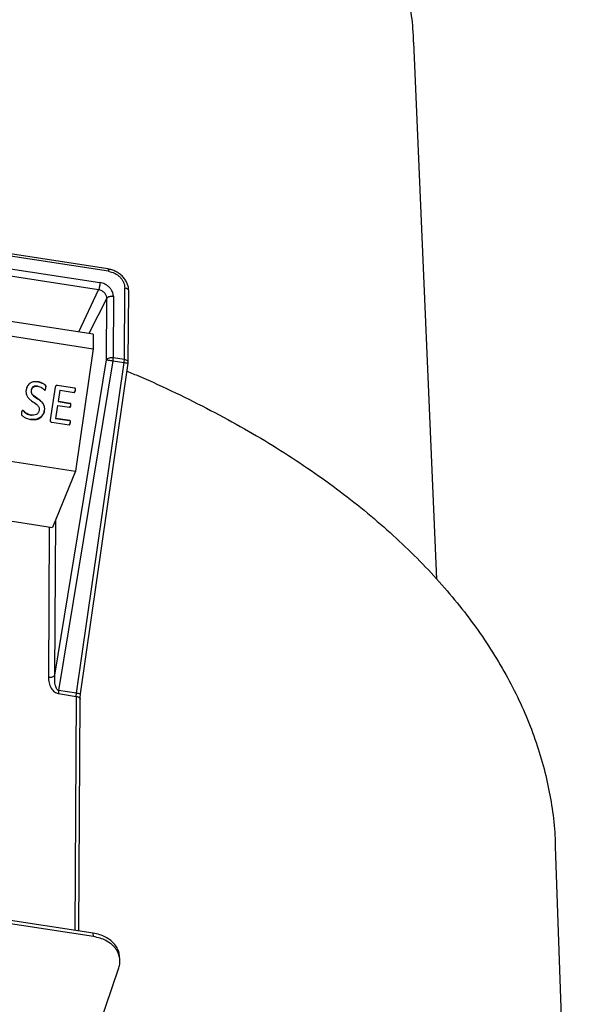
# Model space of a CAD drawing. Header units: millimetres. Extents: x 224 to 956, y 38 to 794.
# Tile 13 of 131: x 345 to 377, y 143 to 199. Entities that reach past the tile are written whole.
import ezdxf

# ---------------------------------------------------------------- set-up
doc = ezdxf.new("R2010")
doc.units = ezdxf.units.MM

msp = doc.modelspace()

# ---------------------------------------------------------------- linework, layer by layer
at = {"color": 179, "linetype": 'Continuous', "lineweight": 25}
for p, q in [((369, 167.159), (367.696, 197.644)), ((350.338, 184.77), (324.065, 188.834)), ((350.37, 184.637), (324.097, 188.701)), ((324.576, 187.912), (349.883, 183.997)), ((349.805, 183.589), (324.498, 187.504)), ((349.506, 181.068), (324.918, 184.872)), ((324.922, 184.044), (349.493, 180.243)), ((351.27, 179.628), (351.292, 183.701)), ((351.492, 179.474), (351.514, 183.546)), ((350.262, 179.612), (350.281, 183.107)), ((350.647, 183.222), (350.628, 179.727)), ((349.506, 181.068), (349.493, 180.243)), ((349.493, 180.243), (348.505, 173.293)), ((347.325, 161.718), (350.262, 179.612)), ((350.613, 179.555), (347.541, 160.835)), ((348.55, 160.679), (351.255, 179.456)), ((350.613, 179.555), (351.255, 179.456)), ((351.27, 179.628), (350.628, 179.727)), ((350.299, 171.16), (351.489, 179.422)), ((345.987, 177.888), (345.977, 177.89)), ((345.998, 177.887), (345.987, 177.888)), ((346.341, 178.116), (346.362, 178.113)), ((346.797, 178.017), (346.818, 178.014)), ((347.349, 178.065), (347.061, 176.199)), ((347.448, 178.165), (348.434, 178.013)), ((347.448, 178.165), (347.469, 178.162)), ((348.455, 178.01), (347.469, 178.162)), ((347.608, 177.889), (347.509, 177.243)), ((347.53, 177.24), (347.629, 177.886)), ((347.608, 177.889), (347.629, 177.886)), ((347.629, 177.886), (348.418, 177.764)), ((348.434, 178.013), (348.455, 178.01)), ((348.469, 177.879), (348.49, 177.876)), ((347.509, 177.243), (348.178, 177.139)), ((347.509, 177.243), (347.53, 177.24)), ((348.199, 177.136), (347.53, 177.24)), ((323.771, 177.119), (348.505, 173.293)), ((346.723, 176.737), (346.733, 176.735)), ((346.733, 176.735), (346.744, 176.734)), ((347.476, 177.027), (347.362, 176.289)), ((347.383, 176.286), (347.496, 177.024)), ((347.476, 177.027), (347.496, 177.024)), ((347.496, 177.024), (348.165, 176.921)), ((348.178, 177.139), (348.199, 177.136)), ((348.213, 177.019), (348.234, 177.016)), ((345.971, 176.473), (345.992, 176.47)), ((347.362, 176.289), (348.15, 176.167)), ((347.362, 176.289), (347.383, 176.286)), ((348.171, 176.164), (347.383, 176.286)), ((348.171, 176.164), (348.15, 176.167)), ((347.145, 176.071), (348.131, 175.918)), ((348.184, 176.035), (348.205, 176.032)), ((348.505, 173.293), (347.185, 170.1)), ((348.784, 160.645), (350.299, 171.16)), ((342.114, 170.885), (347.185, 170.1)), ((347.526, 160.663), (348.537, 160.507)), ((348.55, 160.679), (347.541, 160.835)), ((348.779, 160.646), (348.78, 160.646)), ((348.687, 147.188), (348.759, 160.353)), ((377.139, 112.019), (375.731, 151.978)), ((349.505, 147.061), (329.22, 150.199)), ((349.524, 146.864), (329.239, 150.002)), ((349.524, 146.864), (349.505, 147.061)), ((351.012, 145.576), (350.994, 145.774)), ((349.072, 139.556), (350.953, 145.088))]:
    msp.add_line(p, q, dxfattribs=at)
at = {"color": 8, "linetype": 'Continuous', "lineweight": 25}
for p, q in [((348.693, 181.194), (349.805, 183.589)), ((350.281, 183.107), (349.261, 181.106)), ((347.325, 161.718), (347.374, 170.556)), ((347.006, 170.128), (346.959, 161.603)), ((348.537, 160.507), (348.465, 147.222))]:
    msp.add_line(p, q, dxfattribs=at)
at = {"color": 179, "linetype": 'Continuous', "lineweight": 25}
for points, knots in [([(367.68, 197.644), (367.672, 197.9), (367.648, 198.641), (367.473, 199.864), (367.166, 201.308), (366.731, 202.742), (366.176, 204.161), (365.501, 205.563), (364.708, 206.945), (363.799, 208.302), (362.775, 209.632), (361.641, 210.931), (360.397, 212.197), (359.047, 213.426), (357.595, 214.616), (356.044, 215.763), (354.397, 216.864), (352.659, 217.918), (350.833, 218.922), (348.925, 219.872), (346.938, 220.768), (344.877, 221.606), (342.748, 222.385), (340.556, 223.103), (338.305, 223.758), (336.001, 224.349), (333.65, 224.874), (331.257, 225.332), (328.828, 225.721), (326.369, 226.042), (323.886, 226.293), (321.385, 226.472), (318.871, 226.585), (317.191, 226.6), (316.351, 226.608)], [0, 0, 0, 0, 0.016767, 0.048484, 0.080201, 0.111918, 0.143635, 0.175353, 0.20707, 0.238787, 0.270504, 0.302221, 0.333939, 0.365656, 0.397373, 0.42909, 0.460807, 0.492525, 0.524242, 0.555959, 0.587676, 0.619394, 0.651111, 0.682828, 0.714545, 0.746262, 0.77798, 0.809697, 0.841414, 0.873131, 0.904848, 0.936566, 0.968283, 1, 1, 1, 1]), ([(351.514, 183.545), (351.511, 183.609), (351.503, 183.741), (351.44, 183.944), (351.335, 184.145), (351.185, 184.334), (350.998, 184.5), (350.786, 184.631), (350.563, 184.725), (350.412, 184.755), (350.338, 184.77)], [0, 0, 0, 0, 0.11378, 0.234881, 0.361781, 0.492359, 0.624057, 0.754174, 0.880177, 1, 1, 1, 1]), ([(350.37, 184.637), (350.486, 184.608), (350.666, 184.564), (350.881, 184.432), (351.029, 184.307), (351.148, 184.161), (351.262, 183.959), (351.28, 183.802), (351.292, 183.701)], [0, 0, 0, 0, 0.2394553, 0.368362, 0.5000009, 0.6316385, 0.7605417, 1, 1, 1, 1]), ([(349.883, 183.997), (349.882, 183.964), (349.88, 183.913), (349.87, 183.836), (349.86, 183.776), (349.848, 183.719), (349.83, 183.65), (349.815, 183.613), (349.805, 183.589)], [0, 0, 0, 0, 0.239693, 0.368518, 0.500006, 0.631484, 0.760307, 1, 1, 1, 1]), ([(350.647, 183.222), (350.637, 183.306), (350.622, 183.436), (350.527, 183.603), (350.429, 183.724), (350.306, 183.828), (350.128, 183.937), (349.979, 183.974), (349.883, 183.997)], [0, 0, 0, 0, 0.239454, 0.368361, 0.500001, 0.631639, 0.760541, 1, 1, 1, 1]), ([(350.281, 183.107), (350.274, 183.161), (350.26, 183.271), (350.151, 183.423), (349.993, 183.542), (349.868, 183.573), (349.805, 183.589)], [0, 0, 0, 0, 0.250002, 0.500003, 0.750001, 1, 1, 1, 1]), ([(350.281, 183.107), (350.295, 183.126), (350.317, 183.156), (350.371, 183.188), (350.421, 183.208), (350.477, 183.221), (350.553, 183.231), (350.61, 183.225), (350.647, 183.222)], [0, 0, 0, 0, 0.2396977, 0.3685124, 0.5000017, 0.6314817, 0.7603059, 1, 1, 1, 1]), ([(350.628, 179.727), (350.589, 179.731), (350.512, 179.738), (350.399, 179.715), (350.307, 179.673), (350.277, 179.632), (350.262, 179.612)], [0, 0, 0, 0, 0.249996, 0.5, 0.749991, 1, 1, 1, 1]), ([(350.262, 179.612), (350.275, 179.61), (350.301, 179.606), (350.382, 179.593), (350.464, 179.58), (350.541, 179.567), (350.588, 179.56), (350.613, 179.555)], [0, 0, 0, 0, 0.2495788, 0.4991577, 0.6929293, 0.8323974, 1, 1, 1, 1]), ([(350.628, 179.727), (350.627, 179.701), (350.626, 179.647), (350.617, 179.586), (350.613, 179.555)], [0, 0, 0, 0, 0.500009, 1, 1, 1, 1]), ([(351.255, 179.456), (351.259, 179.487), (351.268, 179.548), (351.269, 179.601), (351.27, 179.628)], [0, 0, 0, 0, 0.499991, 1, 1, 1, 1]), ([(351.489, 179.419), (351.489, 179.42), (351.49, 179.425), (351.492, 179.439), (351.492, 179.453), (351.492, 179.463)], [0, 0, 0, 0, 0.0472849, 0.3327914, 1, 1, 1, 1]), ([(351.423, 178.965), (351.653, 178.87), (352.597, 178.481), (354.184, 177.743), (356.179, 176.752), (358.091, 175.707), (359.923, 174.615), (361.668, 173.477), (363.325, 172.296), (364.889, 171.074), (366.359, 169.812), (367.73, 168.515), (369, 167.184), (370.167, 165.821), (371.229, 164.43), (372.183, 163.014), (373.028, 161.574), (373.761, 160.115), (374.382, 158.638), (374.888, 157.146), (375.282, 155.643), (375.553, 154.132), (375.699, 152.909), (375.713, 152.19), (375.717, 151.978)], [0, 0, 0, 0, 0.015509, 0.063724, 0.111939, 0.160154, 0.208369, 0.256584, 0.304799, 0.353014, 0.401229, 0.449444, 0.497659, 0.545874, 0.594089, 0.642304, 0.690519, 0.738734, 0.786949, 0.835164, 0.883378, 0.931593, 0.979808, 1, 1, 1, 1]), ([(346.393, 178.36), (346.316, 178.367), (346.161, 178.38), (345.969, 178.32), (345.844, 178.225), (345.742, 178.102), (345.713, 177.985), (345.693, 177.908)], [0, 0, 0, 0, 0.250391, 0.49999, 0.625297, 0.750618, 1, 1, 1, 1]), ([(346.372, 178.363), (346.47, 178.335), (346.617, 178.293), (346.757, 178.199), (346.802, 178.134), (346.806, 178.081), (346.801, 178.042), (346.797, 178.017)], [0, 0, 0, 0, 0.499488, 0.749589, 0.812113, 0.874599, 1, 1, 1, 1]), ([(346.818, 178.014), (346.821, 178.039), (346.827, 178.078), (346.823, 178.131), (346.778, 178.196), (346.638, 178.29), (346.491, 178.332), (346.393, 178.36)], [0, 0, 0, 0, 0.125403, 0.187887, 0.250411, 0.500514, 1, 1, 1, 1]), ([(345.693, 177.908), (345.688, 177.845), (345.677, 177.721), (345.744, 177.543), (345.858, 177.398), (346.049, 177.246), (346.26, 177.124), (346.406, 176.962), (346.447, 176.843), (346.441, 176.78), (346.438, 176.749)], [0, 0, 0, 0, 0.124853, 0.249645, 0.374644, 0.4999, 0.75045, 0.875073, 0.937502, 1, 1, 1, 1]), ([(345.977, 177.89), (345.974, 177.859), (345.969, 177.797), (346.009, 177.678), (346.155, 177.516), (346.363, 177.392), (346.554, 177.242), (346.671, 177.1), (346.739, 176.922), (346.728, 176.799), (346.723, 176.737)], [0, 0, 0, 0, 0.062486, 0.124921, 0.249567, 0.500134, 0.625438, 0.750414, 0.875157, 1, 1, 1, 1]), ([(346.341, 178.116), (346.301, 178.12), (346.222, 178.128), (346.123, 178.099), (346.057, 178.052), (346.003, 177.99), (345.987, 177.93), (345.977, 177.89)], [0, 0, 0, 0, 0.25017, 0.499938, 0.62523, 0.750603, 1, 1, 1, 1]), ([(346.744, 176.734), (346.749, 176.796), (346.759, 176.919), (346.692, 177.097), (346.575, 177.239), (346.384, 177.389), (346.175, 177.513), (346.03, 177.675), (345.989, 177.794), (345.995, 177.856), (345.998, 177.887)], [0, 0, 0, 0, 0.124845, 0.249586, 0.374564, 0.499866, 0.750431, 0.87508, 0.937514, 1, 1, 1, 1]), ([(345.998, 177.887), (346.008, 177.927), (346.024, 177.987), (346.078, 178.049), (346.144, 178.096), (346.243, 178.125), (346.322, 178.117), (346.362, 178.113)], [0, 0, 0, 0, 0.249397, 0.374764, 0.500063, 0.74983, 1, 1, 1, 1]), ([(346.362, 178.113), (346.399, 178.105), (346.474, 178.09), (346.575, 178.033), (346.652, 177.976), (346.702, 177.931), (346.731, 177.906), (346.749, 177.898), (346.758, 177.894)], [0, 0, 0, 0, 0.249879, 0.499911, 0.750076, 0.875228, 0.937775, 1, 1, 1, 1]), ([(346.797, 178.017), (346.793, 177.993), (346.786, 177.957), (346.773, 177.919), (346.761, 177.906), (346.754, 177.9), (346.746, 177.897), (346.74, 177.897), (346.737, 177.897)], [0, 0, 0, 0, 0.499854, 0.749689, 0.811938, 0.875129, 0.937187, 1, 1, 1, 1]), ([(346.758, 177.894), (346.761, 177.894), (346.767, 177.894), (346.775, 177.897), (346.782, 177.903), (346.794, 177.916), (346.807, 177.954), (346.813, 177.99), (346.818, 178.014)], [0, 0, 0, 0, 0.062824, 0.124874, 0.188071, 0.250282, 0.500118, 1, 1, 1, 1]), ([(347.469, 178.162), (347.455, 178.163), (347.433, 178.164), (347.406, 178.154), (347.386, 178.144), (347.371, 178.127), (347.357, 178.102), (347.352, 178.08), (347.349, 178.065)], [0, 0, 0, 0, 0.249517, 0.37492, 0.500983, 0.625143, 0.750835, 1, 1, 1, 1]), ([(348.469, 177.879), (348.464, 177.855), (348.458, 177.824), (348.442, 177.791), (348.433, 177.778), (348.424, 177.771), (348.412, 177.766), (348.403, 177.766), (348.397, 177.767)], [0, 0, 0, 0, 0.499578, 0.624728, 0.749724, 0.812505, 0.875229, 1, 1, 1, 1]), ([(348.418, 177.764), (348.424, 177.763), (348.433, 177.763), (348.445, 177.768), (348.454, 177.775), (348.463, 177.788), (348.479, 177.821), (348.485, 177.852), (348.49, 177.876)], [0, 0, 0, 0, 0.124771, 0.187495, 0.250224, 0.375255, 0.500424, 1, 1, 1, 1]), ([(348.434, 178.013), (348.44, 178.011), (348.449, 178.008), (348.458, 178), (348.466, 177.99), (348.47, 177.974), (348.477, 177.937), (348.472, 177.905), (348.469, 177.879)], [0, 0, 0, 0, 0.1243298, 0.1875287, 0.2500572, 0.3752424, 0.5001221, 1, 1, 1, 1]), ([(348.49, 177.876), (348.493, 177.902), (348.497, 177.934), (348.491, 177.971), (348.487, 177.987), (348.479, 177.997), (348.47, 178.005), (348.461, 178.008), (348.455, 178.01)], [0, 0, 0, 0, 0.499889, 0.624737, 0.749953, 0.812474, 0.875686, 1, 1, 1, 1]), ([(345.502, 176.734), (345.499, 176.735), (345.492, 176.735), (345.483, 176.733), (345.474, 176.729), (345.464, 176.72), (345.456, 176.706), (345.442, 176.67), (345.436, 176.638), (345.432, 176.612)], [0, 0, 0, 0, 0.062613, 0.125137, 0.187736, 0.25042, 0.375165, 0.500498, 1, 1, 1, 1]), ([(345.481, 176.737), (345.491, 176.732), (345.576, 176.692), (345.703, 176.537), (345.878, 176.495), (345.971, 176.473)], [0, 0, 0, 0, 0.0623611, 0.5010644, 1, 1, 1, 1]), ([(345.992, 176.47), (345.901, 176.495), (345.764, 176.533), (345.63, 176.632), (345.568, 176.686), (345.534, 176.72), (345.513, 176.73), (345.502, 176.734)], [0, 0, 0, 0, 0.4985943, 0.7494569, 0.874953, 0.9376784, 1, 1, 1, 1]), ([(346.723, 176.737), (346.714, 176.693), (346.696, 176.605), (346.636, 176.483), (346.55, 176.38), (346.408, 176.273), (346.191, 176.205), (346.017, 176.219), (345.929, 176.227)], [0, 0, 0, 0, 0.125246, 0.25043, 0.375592, 0.50075, 0.749999, 1, 1, 1, 1]), ([(345.95, 176.224), (346.038, 176.217), (346.212, 176.202), (346.429, 176.27), (346.571, 176.377), (346.656, 176.48), (346.717, 176.602), (346.735, 176.69), (346.744, 176.734)], [0, 0, 0, 0, 0.250003, 0.499245, 0.624408, 0.749573, 0.874752, 1, 1, 1, 1]), ([(346.438, 176.749), (346.426, 176.7), (346.407, 176.626), (346.341, 176.55), (346.26, 176.492), (346.139, 176.457), (346.041, 176.465), (345.992, 176.47)], [0, 0, 0, 0, 0.249326, 0.374593, 0.499875, 0.749592, 1, 1, 1, 1]), ([(348.213, 177.019), (348.21, 176.997), (348.205, 176.969), (348.188, 176.941), (348.179, 176.931), (348.169, 176.926), (348.158, 176.923), (348.15, 176.923), (348.144, 176.924)], [0, 0, 0, 0, 0.499572, 0.624679, 0.749554, 0.812314, 0.875033, 1, 1, 1, 1]), ([(348.165, 176.921), (348.171, 176.92), (348.179, 176.92), (348.19, 176.923), (348.199, 176.928), (348.209, 176.938), (348.226, 176.966), (348.23, 176.994), (348.234, 177.016)], [0, 0, 0, 0, 0.1249685, 0.1876788, 0.2504405, 0.375321, 0.5003919, 1, 1, 1, 1]), ([(348.178, 177.139), (348.183, 177.138), (348.194, 177.134), (348.206, 177.122), (348.214, 177.106), (348.221, 177.072), (348.217, 177.043), (348.213, 177.019)], [0, 0, 0, 0, 0.124525, 0.249874, 0.374821, 0.499951, 1, 1, 1, 1]), ([(348.234, 177.016), (348.238, 177.04), (348.242, 177.069), (348.235, 177.103), (348.227, 177.119), (348.215, 177.131), (348.204, 177.135), (348.199, 177.136)], [0, 0, 0, 0, 0.500047, 0.625169, 0.750121, 0.875476, 1, 1, 1, 1]), ([(345.432, 176.612), (345.428, 176.582), (345.421, 176.536), (345.439, 176.477), (345.501, 176.41), (345.661, 176.298), (345.835, 176.254), (345.95, 176.224)], [0, 0, 0, 0, 0.125204, 0.187731, 0.250259, 0.500521, 1, 1, 1, 1]), ([(347.061, 176.199), (347.06, 176.185), (347.057, 176.163), (347.063, 176.134), (347.073, 176.114), (347.087, 176.098), (347.111, 176.08), (347.132, 176.074), (347.145, 176.071)], [0, 0, 0, 0, 0.249459, 0.374725, 0.49932, 0.624952, 0.750498, 1, 1, 1, 1]), ([(348.15, 176.167), (348.156, 176.165), (348.168, 176.161), (348.18, 176.146), (348.187, 176.129), (348.194, 176.091), (348.188, 176.06), (348.184, 176.035)], [0, 0, 0, 0, 0.124386, 0.249408, 0.374688, 0.499722, 1, 1, 1, 1]), ([(348.205, 176.032), (348.209, 176.057), (348.214, 176.088), (348.207, 176.126), (348.201, 176.143), (348.189, 176.158), (348.177, 176.162), (348.171, 176.164)], [0, 0, 0, 0, 0.500276, 0.62531, 0.75058, 0.875615, 1, 1, 1, 1]), ([(348.184, 176.035), (348.181, 176.009), (348.176, 175.978), (348.157, 175.945), (348.147, 175.933), (348.137, 175.925), (348.126, 175.921), (348.116, 175.921), (348.11, 175.921)], [0, 0, 0, 0, 0.499622, 0.624672, 0.749762, 0.812503, 0.875219, 1, 1, 1, 1]), ([(348.131, 175.918), (348.137, 175.918), (348.147, 175.918), (348.158, 175.922), (348.168, 175.93), (348.178, 175.942), (348.197, 175.975), (348.202, 176.006), (348.205, 176.032)], [0, 0, 0, 0, 0.124779, 0.187497, 0.250239, 0.375333, 0.500387, 1, 1, 1, 1]), ([(346.959, 161.603), (346.998, 161.599), (347.075, 161.592), (347.188, 161.615), (347.28, 161.657), (347.31, 161.698), (347.325, 161.718)], [0, 0, 0, 0, 0.2499974, 0.5000068, 0.7500024, 1, 1, 1, 1]), ([(346.959, 161.603), (346.966, 161.492), (346.98, 161.282), (347.082, 161.027), (347.199, 160.86), (347.297, 160.764), (347.406, 160.693), (347.484, 160.674), (347.522, 160.664)], [0, 0, 0, 0, 0.307099, 0.583398, 0.704057, 0.812044, 0.909194, 1, 1, 1, 1]), ([(347.539, 160.835), (347.529, 160.838), (347.51, 160.843), (347.472, 160.868), (347.428, 160.921), (347.387, 161.008), (347.34, 161.167), (347.311, 161.409), (347.32, 161.61), (347.325, 161.718)], [0, 0, 0, 0, 0.029681, 0.061495, 0.137297, 0.234952, 0.355273, 0.653879, 1, 1, 1, 1]), ([(347.541, 160.835), (347.537, 160.805), (347.528, 160.744), (347.527, 160.69), (347.526, 160.663)], [0, 0, 0, 0, 0.499991, 1, 1, 1, 1]), ([(348.537, 160.507), (348.538, 160.534), (348.539, 160.587), (348.547, 160.648), (348.55, 160.679)], [0, 0, 0, 0, 0.499976, 1, 1, 1, 1]), ([(348.759, 160.351), (348.761, 160.396), (348.763, 160.487), (348.777, 160.593), (348.784, 160.645)], [0, 0, 0, 0, 0.498472, 1, 1, 1, 1]), ([(350.985, 145.773), (350.984, 145.806), (350.981, 145.938), (350.897, 146.16), (350.736, 146.423), (350.503, 146.653), (350.213, 146.842), (349.879, 146.986), (349.629, 147.036), (349.505, 147.061)], [0, 0, 0, 0, 0.053798, 0.211498, 0.369198, 0.526899, 0.6846, 0.8423, 1, 1, 1, 1]), ([(350.953, 145.088), (350.979, 145.186), (351.03, 145.381), (351.01, 145.678), (350.919, 145.963), (350.754, 146.225), (350.522, 146.456), (350.232, 146.645), (349.897, 146.789), (349.648, 146.839), (349.524, 146.864)], [0, 0, 0, 0, 0.125, 0.25, 0.375, 0.5, 0.625, 0.75, 0.875, 1, 1, 1, 1])]:
    msp.add_open_spline(points, degree=3, knots=knots, dxfattribs=at)
at = {"color": 8, "linetype": 'Continuous', "lineweight": 25}
for points, knots in [([(350.338, 184.77), (350.342, 184.769), (350.349, 184.766), (350.358, 184.747), (350.368, 184.71), (350.369, 184.666), (350.37, 184.637)], [0, 0, 0, 0, 0.188409, 0.401834, 0.610933, 1, 1, 1, 1]), ([(351.292, 183.701), (351.327, 183.693), (351.381, 183.681), (351.439, 183.651), (351.475, 183.623), (351.499, 183.592), (351.514, 183.566), (351.512, 183.551), (351.511, 183.547)], [0, 0, 0, 0, 0.297544, 0.457451, 0.62067, 0.783884, 0.943792, 1, 1, 1, 1]), ([(351.487, 179.463), (351.489, 179.472), (351.494, 179.502), (351.456, 179.552), (351.38, 179.603), (351.307, 179.62), (351.27, 179.628)], [0, 0, 0, 0, 0.11214, 0.40809, 0.704044, 1, 1, 1, 1]), ([(348.537, 160.507), (348.572, 160.499), (348.626, 160.487), (348.684, 160.457), (348.72, 160.429), (348.744, 160.398), (348.759, 160.372), (348.757, 160.357), (348.756, 160.353)], [0, 0, 0, 0, 0.297544, 0.457452, 0.62067, 0.783884, 0.943792, 1, 1, 1, 1])]:
    msp.add_open_spline(points, degree=3, knots=knots, dxfattribs=at)
for points in [[(351.255, 179.456), (351.28, 179.453), (351.305, 179.449), (351.328, 179.446)], [(351.328, 179.446), (351.347, 179.443), (351.365, 179.44), (351.381, 179.438)], [(351.381, 179.438), (351.404, 179.435), (351.424, 179.432), (351.441, 179.429)], [(351.441, 179.429), (351.463, 179.426), (351.48, 179.424), (351.484, 179.423)], [(348.652, 160.664), (348.621, 160.669), (348.586, 160.674), (348.55, 160.679)], [(348.698, 160.658), (348.684, 160.66), (348.668, 160.662), (348.652, 160.664)], [(348.736, 160.652), (348.725, 160.654), (348.712, 160.656), (348.698, 160.658)], [(348.764, 160.648), (348.756, 160.649), (348.747, 160.651), (348.736, 160.652)], [(348.78, 160.646), (348.778, 160.646), (348.772, 160.647), (348.764, 160.648)]]:
    msp.add_open_spline(points, degree=3, dxfattribs=at)

doc.saveas('drawing.dxf')
